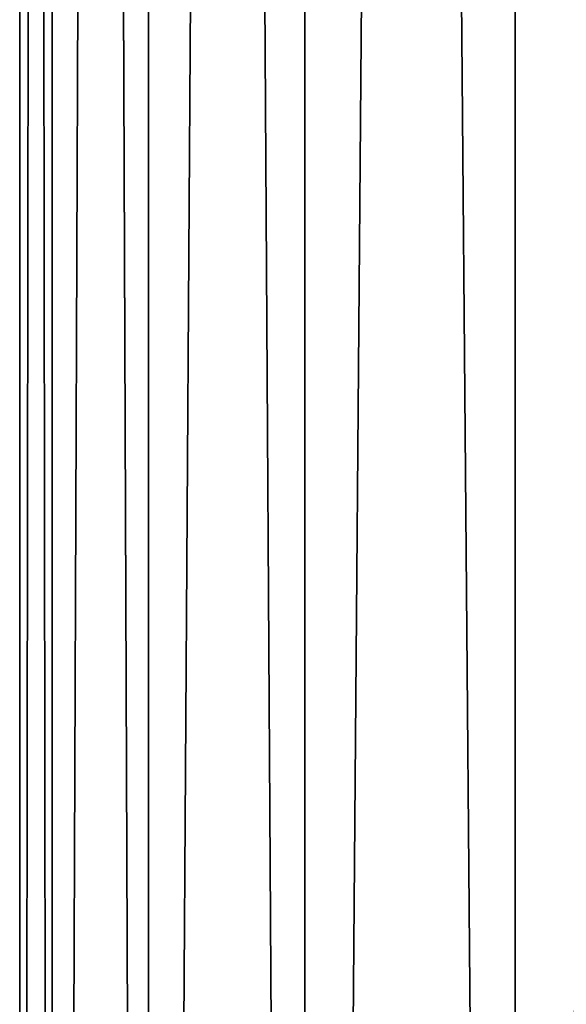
# Model space of a CAD drawing. Header units: metres. Extents: x -40 to 117, y -433 to 89.
# Tile 144 of 256: x -13 to -8.8, y -274.17 to -266.6. Entities that reach past the tile are written whole.
import ezdxf

# ---------------------------------------------------------------- set-up
doc = ezdxf.new("R2010")
doc.units = ezdxf.units.M
doc.layers.add('solid_506114_24501146', color=7, linetype='CONTINUOUS')

msp = doc.modelspace()

# ---------------------------------------------------------------- linework, layer by layer
at = {"layer": 'solid_506114_24501146'}
for points in [[(-7.222413, -315.732147, 285.176147), (-7.222413, -120.937187, 250.828537), (-9.192389, -121.217926, 249.236389)], [(-9.192389, -316.012909, 283.583984), (-9.192389, -121.217926, 249.236389), (-10.809105, -121.560013, 247.296341)], [(-9.192389, -316.012909, 283.583984), (-7.222413, -315.732147, 285.176147), (-9.192389, -121.217926, 249.236389)], [(-10.809105, -316.35498, 281.643951), (-10.809105, -121.560013, 247.296341), (-12.010434, -121.950287, 245.082962)], [(-10.809105, -316.35498, 281.643951), (-9.192389, -316.012909, 283.583984), (-10.809105, -121.560013, 247.296341)], [(-12.010434, -316.74527, 279.430573), (-12.010434, -121.950287, 245.082962), (-12.750209, -122.373764, 242.68129)], [(-12.010434, -316.74527, 279.430573), (-10.809105, -316.35498, 281.643951), (-12.010434, -121.950287, 245.082962)], [(-12.750209, -317.168732, 277.0289), (-12.750209, -122.373764, 242.68129), (-13, -122.814171, 240.183655)], [(-12.750209, -317.168732, 277.0289), (-12.010434, -316.74527, 279.430573), (-12.750209, -122.373764, 242.68129)], [(-13, -317.609131, 274.53125), (-13, -122.814171, 240.183655), (-12.750209, -123.25457, 237.686005)], [(-13, -317.609131, 274.53125), (-12.750209, -317.168732, 277.0289), (-13, -122.814171, 240.183655)], [(-12.750209, -318.04953, 272.03363), (-13, -317.609131, 274.53125), (-12.750209, -123.25457, 237.686005)], [(-12.750209, -318.04953, 272.03363), (-12.750209, -123.25457, 237.686005), (-12.010434, -123.678047, 235.284348)], [(-12.010434, -318.473022, 269.631958), (-12.750209, -318.04953, 272.03363), (-12.010434, -123.678047, 235.284348)], [(-12.010434, -318.473022, 269.631958), (-12.010434, -123.678047, 235.284348), (-10.809105, -124.068329, 233.070969)], [(-10.809105, -318.863312, 267.418579), (-12.010434, -318.473022, 269.631958), (-10.809105, -124.068329, 233.070969)], [(-10.809105, -318.863312, 267.418579), (-10.809105, -124.068329, 233.070969), (-9.192389, -124.410408, 231.13092)], [(-9.192389, -319.205383, 265.478516), (-10.809105, -318.863312, 267.418579), (-9.192389, -124.410408, 231.13092)], [(-9.192389, -319.205383, 265.478516), (-9.192389, -124.410408, 231.13092), (-7.222413, -124.691147, 229.538757)], [(-7.222413, -319.486115, 263.886383), (-9.192389, -319.205383, 265.478516), (-7.222413, -124.691147, 229.538757)]]:
    msp.add_3dface(points, dxfattribs=at)

doc.saveas('drawing.dxf')
